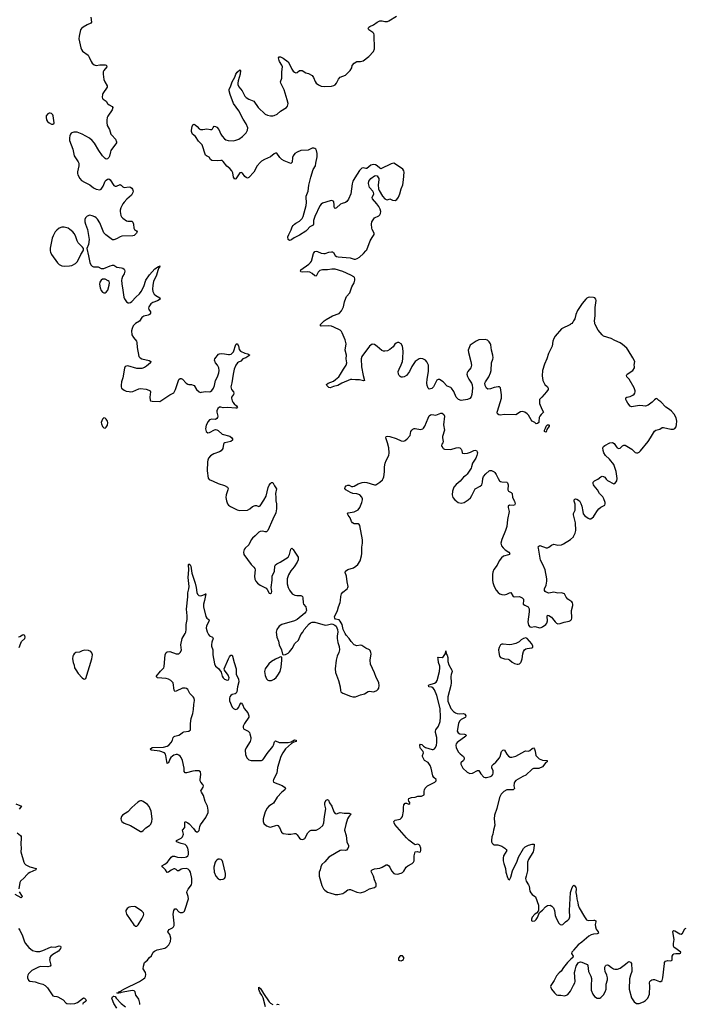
# Model space of a CAD drawing. Header units: inches. Extents: x 1649826 to 1814874, y 507393 to 641959.
# Tile 24 of 131: x 1701289 to 1711756, y 569291 to 584790. Entities that reach past the tile are written whole.
import ezdxf

# ---------------------------------------------------------------- set-up
doc = ezdxf.new("R2010")
doc.units = ezdxf.units.IN
doc.header["$MEASUREMENT"] = 0
for name, color, linetype in [('B7506', 7, 'Continuous'), ('B7507', 7, 'Continuous'), ('B7508', 7, 'Continuous'), ('B7516', 7, 'Continuous'), ('B7517', 7, 'Continuous'), ('B7518', 7, 'Continuous')]:
    doc.layers.add(name, color=color, linetype=linetype)

msp = doc.modelspace()

# ---------------------------------------------------------------- linework, layer by layer
at = {"layer": 'B7506', "color": 6}
for points, elevation in [([(1701760, 570000), (1701758, 569990), (1701780, 569910), (1701770, 569890), (1701730, 569882), (1701610, 569884), (1701571, 569870), (1701478, 569822), (1701427, 569773), (1701414, 569750), (1701409, 569730), (1701410, 569710), (1701425, 569670), (1701450, 569656), (1701490, 569653), (1701530, 569645), (1701590, 569622), (1701650, 569607), (1701689, 569589), (1701725, 569550), (1701807, 569427), (1701830, 569417), (1701870, 569415), (1701890, 569409), (1701970, 569361), (1702014, 569314), (1702030, 569303), (1702090, 569298), (1702154, 569306), (1702198, 569322), (1702290, 569392), (1702310, 569388), (1702324, 569370), (1702332, 569348), (1702316, 569330), (1702289, 569311), (1702277, 569290)], 600), ([(1703178, 569290), (1703178, 569310), (1703160, 569370), (1703152, 569390), (1703116, 569436), (1703104, 569490), (1703090, 569503), (1703070, 569509), (1703030, 569505), (1702883, 569477), (1702872, 569470), (1702850, 569465), (1702825, 569465), (1702818, 569470), (1702841, 569479), (1702850, 569490), (1702880, 569500), (1702889, 569510), (1702927, 569530), (1703171, 569649), (1703236, 569690), (1703255, 569710), (1703265, 569730), (1703270, 569762), (1703267, 569790), (1703230, 569850), (1703233, 569890), (1703251, 569949), (1703296, 569984), (1703308, 570000)], 600), ([(1707244, 570000), (1707246, 569986), (1707260, 569980), (1707290, 569976), (1707310, 569985), (1707323, 569997), (1707324, 570000)], 600), ([(1709957, 570000), (1709905, 569950), (1709841, 569870), (1709806, 569814), (1709770, 569785), (1709730, 569741), (1709692, 569668), (1709640, 569590), (1709636, 569570), (1709651, 569530), (1709697, 569470), (1709730, 569441), (1709750, 569436), (1709796, 569436), (1709855, 569425), (1709887, 569433), (1709910, 569448), (1709950, 569498), (1710000, 569591)], 600), ([(1702816, 569230), (1702770, 569302), (1702740, 569370), (1702738, 569390), (1702750, 569410), (1702762, 569418), (1702770, 569420), (1702790, 569416), (1702806, 569390), (1702884, 569304), (1702950, 569251)], 600), ([(1705154, 569250), (1705116, 569396), (1705096, 569436), (1705070, 569472), (1705050, 569523), (1705050, 569561), (1705064, 569544), (1705070, 569544), (1705090, 569516), (1705120, 569460), (1705210, 569328), (1705230, 569310), (1705270, 569291)], 500), ([(1705330, 569287), (1705350, 569295), (1705370, 569291)], 500)]:
    msp.add_lwpolyline(points, dxfattribs=dict(at, elevation=elevation))
at = {"layer": 'B7507', "color": 6}
for points, elevation in [([(1703104, 580000), (1703075, 579970), (1703055, 579930), (1703047, 579890), (1703053, 579830), (1703076, 579790), (1703123, 579730), (1703132, 579710), (1703135, 579630), (1703164, 579490), (1703181, 579470), (1703210, 579451), (1703323, 579423), (1703352, 579410), (1703344, 579390), (1703285, 579335), (1703250, 579315), (1703210, 579302), (1703130, 579300), (1702990, 579339), (1702948, 579332), (1702935, 579305), (1702910, 579155), (1702890, 579090), (1702883, 579037), (1702885, 579010), (1702891, 578990), (1702930, 578959), (1702965, 578945), (1703010, 578935), (1703030, 578933), (1703070, 578938), (1703161, 578979), (1703190, 578985), (1703275, 578975), (1703321, 578961), (1703338, 578950), (1703345, 578930), (1703337, 578850), (1703340, 578800), (1703348, 578788), (1703370, 578783), (1703490, 578781), (1703510, 578788), (1703650, 578887), (1703710, 578916), (1703739, 578970), (1703790, 579125), (1703810, 579143), (1703830, 579142), (1703850, 579130), (1703907, 579070), (1703930, 579055), (1703950, 579050), (1703990, 579050), (1704019, 579039), (1704031, 579030), (1704070, 578970), (1704110, 578930), (1704130, 578924), (1704146, 578926), (1704210, 578940), (1704270, 578933), (1704290, 578939), (1704310, 578953), (1704336, 578990), (1704354, 579030), (1704369, 579110), (1704401, 579170), (1704421, 579230), (1704424, 579270), (1704419, 579310), (1704399, 579350), (1704368, 579390), (1704353, 579430), (1704358, 579450), (1704417, 579523), (1704430, 579532), (1704465, 579535), (1704510, 579532), (1704570, 579519), (1704590, 579519), (1704613, 579527), (1704636, 579544), (1704650, 579563), (1704690, 579677), (1704710, 579692), (1704730, 579655), (1704739, 579599), (1704760, 579570), (1704830, 579540), (1704875, 579530), (1704907, 579510), (1704843, 579470), (1704796, 579450), (1704767, 579413), (1704730, 579400), (1704714, 579390), (1704690, 579351), (1704662, 579290), (1704645, 579210), (1704627, 579073), (1704610, 579010), (1704621, 578970), (1704649, 578930), (1704657, 578910), (1704651, 578890), (1704620, 578850), (1704618, 578830), (1704628, 578790), (1704639, 578770), (1704662, 578742), (1704699, 578710), (1704713, 578687), (1704704, 578676), (1704686, 578674), (1704555, 578685), (1704490, 578679), (1704450, 578690), (1704430, 578690), (1704405, 578670), (1704389, 578631), (1704388, 578610), (1704402, 578550), (1704401, 578530), (1704390, 578510), (1704370, 578498), (1704310, 578500), (1704273, 578490), (1704250, 578465), (1704222, 578410), (1704209, 578350), (1704223, 578310), (1704247, 578287), (1704273, 578290), (1704350, 578336), (1704370, 578341), (1704390, 578336), (1704410, 578324), (1704470, 578268), (1704593, 578233), (1704624, 578210), (1704635, 578190), (1704633, 578170), (1704610, 578149), (1704514, 578130), (1704501, 578119), (1704492, 578108), (1704482, 578038), (1704456, 578004), (1704430, 577989), (1704343, 577957), (1704290, 577924), (1704259, 577890), (1704245, 577855), (1704241, 577830), (1704235, 577690), (1704250, 577571), (1704270, 577550), (1704330, 577527), (1704408, 577488), (1704510, 577458), (1704554, 577434), (1704565, 577410), (1704564, 577390), (1704536, 577310), (1704531, 577270), (1704538, 577218), (1704556, 577170), (1704570, 577150), (1704606, 577126), (1704710, 577074), (1704750, 577065), (1704870, 577068), (1704910, 577090), (1704950, 577128), (1704990, 577144), (1705010, 577143), (1705050, 577126), (1705070, 577136), (1705130, 577226), (1705162, 577290), (1705194, 577426), (1705210, 577464), (1705230, 577491), (1705250, 577506), (1705270, 577506), (1705293, 577450), (1705325, 577405), (1705313, 577330), (1705317, 577270), (1705315, 577215), (1705328, 577168), (1705329, 577090), (1705315, 577025), (1705268, 576930), (1705190, 576748), (1705169, 576731), (1705150, 576731), (1705110, 576740), (1705070, 576735), (1705050, 576722), (1704994, 576666), (1704950, 576631), (1704930, 576602), (1704894, 576526), (1704835, 576470), (1704820, 576450), (1704807, 576410), (1704814, 576370), (1704930, 576212), (1704973, 576170), (1704986, 576150), (1704990, 576130), (1704980, 576030), (1704985, 575985), (1705002, 575950), (1705030, 575920), (1705070, 575889), (1705164, 575844), (1705182, 575822), (1705210, 575763), (1705230, 575756), (1705247, 575770), (1705251, 575789), (1705245, 575850), (1705257, 575970), (1705258, 576030), (1705293, 576110), (1705303, 576190), (1705310, 576208), (1705330, 576224), (1705383, 576250), (1705508, 576330), (1705530, 576370), (1705550, 576456), (1705570, 576472), (1705590, 576453), (1705613, 576410), (1705666, 576330), (1705670, 576310), (1705668, 576290), (1705651, 576249), (1705603, 576177), (1705550, 576113), (1705516, 576050), (1705496, 575990), (1705494, 575910), (1705510, 575852), (1705529, 575810), (1705575, 575755), (1705614, 575734), (1705647, 575727), (1705710, 575724), (1705730, 575718), (1705738, 575710), (1705743, 575690), (1705744, 575610), (1705749, 575590), (1705788, 575548), (1705796, 575516), (1705797, 575490), (1705790, 575470), (1705773, 575447), (1705652, 575348), (1705610, 575325), (1705410, 575270), (1705370, 575242), (1705331, 575190), (1705324, 575150), (1705333, 575073), (1705356, 575010), (1705369, 574949), (1705404, 574870), (1705422, 574802), (1705431, 574791), (1705470, 574800), (1705510, 574819), (1705530, 574838), (1705571, 574890), (1705617, 574970), (1705675, 575025), (1705710, 575110), (1705740, 575150), (1705762, 575190), (1705840, 575280), (1705862, 575298), (1705890, 575309), (1705930, 575309), (1706090, 575262), (1706130, 575265), (1706190, 575279), (1706215, 575275), (1706242, 575262), (1706263, 575243), (1706278, 575218), (1706288, 575190), (1706290, 575150), (1706280, 575090), (1706281, 575050), (1706289, 574989), (1706310, 574925), (1706319, 574870), (1706309, 574830), (1706282, 574770), (1706264, 574710), (1706249, 574570), (1706254, 574514), (1706303, 574390), (1706327, 574290), (1706331, 574230), (1706340, 574210), (1706369, 574190), (1706490, 574141), (1706530, 574129), (1706570, 574132), (1706650, 574164), (1706710, 574176), (1706770, 574216), (1706790, 574220), (1706850, 574212), (1706870, 574214), (1706904, 574230), (1706925, 574250), (1706935, 574270), (1706940, 574310), (1706936, 574350), (1706922, 574390), (1706895, 574435), (1706869, 574510), (1706804, 574644), (1706802, 574710), (1706814, 574810), (1706811, 574830), (1706799, 574859), (1706790, 574870), (1706730, 574896), (1706670, 574941), (1706650, 574944), (1706590, 574933), (1706550, 574951), (1706502, 575002), (1706470, 575050), (1706422, 575102), (1706407, 575127), (1706376, 575190), (1706358, 575270), (1706330, 575324), (1706310, 575341), (1706256, 575356), (1706242, 575370), (1706240, 575390), (1706288, 575490), (1706304, 575550), (1706330, 575616), (1706336, 575650), (1706338, 575710), (1706350, 575750), (1706370, 575778), (1706437, 575830), (1706450, 575850), (1706455, 575870), (1706439, 575939), (1706427, 576030), (1706408, 576090), (1706412, 576110), (1706450, 576134), (1706537, 576163), (1706574, 576186), (1706607, 576213), (1706642, 576270), (1706665, 576350), (1706671, 576390), (1706669, 576489), (1706680, 576550), (1706681, 576601), (1706635, 576830), (1706625, 576845), (1706610, 576855), (1706550, 576856), (1706523, 576870), (1706509, 576889), (1706485, 576950), (1706455, 576990), (1706446, 577010), (1706455, 577025), (1706550, 577042), (1706610, 577076), (1706635, 577110), (1706670, 577190), (1706679, 577230), (1706679, 577250), (1706670, 577274), (1706636, 577310), (1706590, 577328), (1706530, 577334), (1706490, 577346), (1706415, 577390), (1706404, 577410), (1706409, 577430), (1706424, 577450), (1706450, 577465), (1706470, 577463), (1706504, 577444), (1706530, 577441), (1706550, 577447), (1706610, 577485), (1706676, 577504), (1706710, 577508), (1706750, 577504), (1706870, 577470), (1706890, 577470), (1706951, 577510), (1706992, 577548), (1707007, 577570), (1707014, 577594), (1707026, 577674), (1707027, 577750), (1707036, 577810), (1707050, 577852), (1707091, 577929), (1707098, 577970), (1707091, 578050), (1707071, 578131), (1707044, 578210), (1707050, 578230), (1707070, 578237), (1707110, 578230), (1707210, 578196), (1707290, 578162), (1707330, 578158), (1707350, 578164), (1707384, 578190), (1707430, 578243), (1707442, 578310), (1707454, 578330), (1707470, 578346), (1707490, 578354), (1707510, 578354), (1707590, 578339), (1707630, 578349), (1707641, 578359), (1707661, 578390), (1707710, 578518), (1707730, 578553), (1707749, 578571), (1707770, 578577), (1707833, 578567), (1707910, 578596), (1707934, 578594), (1707956, 578576), (1707967, 578547), (1707955, 578415), (1707971, 578331), (1707939, 578230), (1707938, 578210), (1707948, 578150), (1707941, 578130), (1707928, 578110), (1707922, 578090), (1707928, 578070), (1707941, 578050), (1707950, 578040), (1707971, 578030), (1708070, 578025), (1708150, 578052), (1708190, 578056), (1708211, 578051), (1708233, 578030), (1708240, 578010), (1708245, 577970), (1708250, 577966), (1708283, 577963), (1708330, 577968), (1708377, 577983), (1708430, 578008), (1708450, 578012), (1708470, 578008), (1708484, 577990), (1708488, 577970), (1708479, 577930), (1708462, 577890), (1708407, 577810), (1708396, 577750), (1708388, 577732), (1708325, 577635), (1708306, 577614), (1708270, 577588), (1708215, 577525), (1708150, 577474), (1708118, 577430), (1708097, 577370), (1708091, 577310), (1708101, 577270), (1708130, 577230), (1708186, 577190), (1708230, 577178), (1708278, 577190), (1708343, 577230), (1708376, 577264), (1708401, 577299), (1708450, 577403), (1708530, 577449), (1708554, 577470), (1708567, 577510), (1708572, 577570), (1708583, 577597), (1708618, 577642), (1708670, 577689), (1708684, 577696), (1708710, 577696), (1708750, 577675), (1708762, 577662), (1708784, 577630), (1708811, 577570), (1708836, 577530), (1708850, 577520), (1708870, 577515), (1708949, 577509), (1708959, 577499), (1708972, 577470), (1708963, 577390), (1708975, 577370), (1709016, 577350), (1709031, 577331), (1709037, 577270), (1709071, 577210), (1709082, 577170), (1709070, 577147), (1709050, 577141), (1708990, 577148), (1708968, 577130), (1708968, 577110), (1708984, 577050), (1708958, 576922), (1708948, 576810), (1708930, 576750), (1708872, 576610), (1708857, 576550), (1708865, 576510), (1708890, 576475), (1708924, 576444), (1708980, 576410), (1708994, 576390), (1708987, 576373), (1708975, 576365), (1708897, 576343), (1708863, 576317), (1708830, 576273), (1708797, 576203), (1708745, 576135), (1708730, 576096), (1708724, 576056), (1708725, 575970), (1708730, 575930), (1708749, 575870), (1708780, 575810), (1708811, 575771), (1708839, 575750), (1708870, 575740), (1708910, 575739), (1708950, 575747), (1708990, 575769), (1709010, 575772), (1709050, 575711), (1709070, 575705), (1709149, 575709), (1709193, 575690), (1709209, 575670), (1709212, 575652), (1709208, 575590), (1709230, 575575), (1709285, 575550), (1709299, 575519), (1709300, 575470), (1709279, 575310), (1709290, 575258), (1709310, 575235), (1709330, 575230), (1709390, 575236), (1709470, 575218), (1709490, 575221), (1709510, 575231), (1709562, 575270), (1709580, 575290), (1709590, 575330), (1709585, 575395), (1709590, 575416), (1709610, 575413), (1709650, 575385), (1709670, 575366), (1709709, 575310), (1709730, 575290), (1709750, 575282), (1709790, 575285), (1709850, 575306), (1709930, 575321), (1709950, 575331), (1709967, 575350), (1709974, 575370), (1709966, 575490), (1709986, 575570), (1709987, 575590), (1709983, 575610), (1709969, 575629), (1709907, 575670), (1709881, 575701), (1709855, 575750), (1709840, 575760), (1709810, 575766), (1709750, 575765), (1709690, 575778), (1709610, 575763), (1709570, 575778), (1709553, 575790), (1709543, 575803), (1709540, 575810), (1709543, 575830), (1709567, 575890), (1709576, 575950), (1709576, 575990), (1709552, 576132), (1709516, 576216), (1709480, 576280), (1709445, 576470), (1709444, 576490), (1709450, 576504), (1709470, 576513), (1709570, 576479), (1709590, 576478), (1709610, 576486), (1709650, 576518), (1709690, 576535), (1709750, 576518), (1709810, 576522), (1709842, 576538), (1709950, 576607), (1709999, 576650), (1710000, 576653)], 700), ([(1709958, 580000), (1709950, 579994), (1709810, 579923), (1709710, 579811), (1709687, 579770), (1709674, 579730), (1709660, 579650), (1709602, 579538), (1709579, 579450), (1709543, 579370), (1709512, 579270), (1709506, 579186), (1709518, 579110), (1709545, 579050), (1709589, 579010), (1709601, 578990), (1709598, 578970), (1709575, 578930), (1709498, 578850), (1709464, 578810), (1709461, 578799), (1709465, 578750), (1709499, 578659), (1709526, 578610), (1709490, 578578), (1709469, 578550), (1709460, 578530), (1709455, 578465), (1709450, 578449), (1709430, 578436), (1709410, 578431), (1709390, 578452), (1709350, 578471), (1709330, 578490), (1709290, 578565), (1709270, 578588), (1709230, 578613), (1709210, 578619), (1709190, 578623), (1709162, 578618), (1709089, 578571), (1708910, 578577), (1708845, 578565), (1708821, 578570), (1708805, 578585), (1708798, 578610), (1708800, 578630), (1708866, 578830), (1708867, 578887), (1708850, 578997), (1708832, 579012), (1708811, 579011), (1708750, 578999), (1708690, 578978), (1708650, 578976), (1708627, 578990), (1708606, 579030), (1708605, 579070), (1708614, 579090), (1708665, 579170), (1708694, 579230), (1708701, 579270), (1708709, 579390), (1708730, 579447), (1708733, 579470), (1708730, 579510), (1708708, 579590), (1708697, 579670), (1708690, 579690), (1708670, 579718), (1708644, 579744), (1708610, 579757), (1708510, 579750), (1708465, 579730), (1708374, 579666), (1708343, 579590), (1708344, 579550), (1708385, 579410), (1708396, 579350), (1708384, 579310), (1708334, 579250), (1708324, 579230), (1708322, 579210), (1708330, 579175), (1708350, 579134), (1708394, 579070), (1708403, 579043), (1708408, 578990), (1708399, 578890), (1708390, 578855), (1708370, 578825), (1708332, 578810), (1708230, 578794), (1708190, 578811), (1708155, 578850), (1708116, 578936), (1708078, 578990), (1708070, 578998), (1708010, 579021), (1707947, 579087), (1707890, 579124), (1707870, 579124), (1707850, 579116), (1707794, 579010), (1707770, 578985), (1707750, 578977), (1707730, 578975), (1707710, 578989), (1707695, 579030), (1707693, 579070), (1707698, 579130), (1707718, 579250), (1707720, 579310), (1707716, 579350), (1707690, 579406), (1707669, 579430), (1707630, 579453), (1707590, 579456), (1707570, 579451), (1707510, 579410), (1707454, 579330), (1707416, 579250), (1707370, 579190), (1707337, 579170), (1707310, 579163), (1707290, 579163), (1707270, 579173), (1707255, 579190), (1707245, 579210), (1707242, 579250), (1707254, 579290), (1707290, 579355), (1707308, 579410), (1707316, 579456), (1707319, 579570), (1707307, 579650), (1707286, 579686), (1707250, 579709), (1707230, 579709), (1707210, 579699), (1707190, 579681), (1707160, 579640), (1707110, 579599), (1707070, 579580), (1707030, 579571), (1707010, 579571), (1706982, 579582), (1706910, 579647), (1706870, 579675), (1706830, 579680), (1706788, 579652), (1706670, 579490), (1706661, 579450), (1706666, 579326), (1706688, 579188), (1706710, 579109), (1706693, 579107), (1706630, 579119), (1706570, 579120), (1706510, 579128), (1706490, 579125), (1706357, 579070), (1706290, 579030), (1706224, 579016), (1706170, 578995), (1706150, 579001), (1706120, 579030), (1706113, 579050), (1706141, 579070), (1706221, 579099), (1706256, 579124), (1706306, 579170), (1706336, 579210), (1706379, 579290), (1706424, 579350), (1706433, 579390), (1706423, 579450), (1706430, 579510), (1706407, 579590), (1706424, 579690), (1706406, 579750), (1706360, 579860), (1706350, 579881), (1706330, 579903), (1706231, 579951), (1706190, 579967), (1706148, 579972), (1706030, 579965), (1706018, 579970), (1706020, 579990), (1706030, 580000)], 700), ([(1710000, 576997), (1709997, 577010), (1710000, 577017)], 700), ([(1703308, 570000), (1703330, 570029), (1703363, 570057), (1703386, 570110), (1703407, 570130), (1703450, 570148), (1703570, 570175), (1703604, 570196), (1703634, 570230), (1703660, 570280), (1703665, 570330), (1703648, 570390), (1703618, 570430), (1703621, 570450), (1703641, 570470), (1703690, 570495), (1703706, 570510), (1703717, 570530), (1703720, 570570), (1703701, 570710), (1703714, 570766), (1703730, 570794), (1703750, 570795), (1703790, 570747), (1703810, 570738), (1703850, 570736), (1703870, 570748), (1703880, 570760), (1703893, 570787), (1703942, 570950), (1703940, 570990), (1703918, 571050), (1703920, 571070), (1703937, 571103), (1703988, 571170), (1703997, 571203), (1703995, 571270), (1703975, 571370), (1703959, 571399), (1703938, 571418), (1703910, 571427), (1703850, 571426), (1703830, 571420), (1703790, 571391), (1703770, 571393), (1703750, 571415), (1703730, 571426), (1703710, 571424), (1703670, 571403), (1703630, 571373), (1703610, 571367), (1703583, 571410), (1703537, 571450), (1703523, 571470), (1703570, 571495), (1703612, 571528), (1703631, 571549), (1703670, 571610), (1703690, 571623), (1703724, 571624), (1703770, 571607), (1703830, 571600), (1703893, 571607), (1703910, 571613), (1703932, 571630), (1703943, 571650), (1703941, 571690), (1703930, 571748), (1703910, 571786), (1703889, 571809), (1703830, 571821), (1703754, 571850), (1703755, 571870), (1703830, 571909), (1703851, 571930), (1703863, 571970), (1703851, 572030), (1703884, 572076), (1703885, 572155), (1703890, 572167), (1703930, 572150), (1703954, 572130), (1704020, 572060), (1704050, 572020), (1704070, 572007), (1704090, 572004), (1704112, 572028), (1704120, 572090), (1704130, 572116), (1704216, 572230), (1704254, 572310), (1704254, 572350), (1704242, 572410), (1704203, 572483), (1704177, 572577), (1704145, 572630), (1704139, 572650), (1704145, 572670), (1704172, 572710), (1704177, 572730), (1704171, 572750), (1704136, 572790), (1704127, 572810), (1704125, 572830), (1704137, 572910), (1704130, 572950), (1704104, 572964), (1704050, 572969), (1704010, 572962), (1703910, 572933), (1703890, 572936), (1703877, 572957), (1703876, 573010), (1703850, 573131), (1703830, 573175), (1703810, 573198), (1703790, 573213), (1703770, 573221), (1703750, 573223), (1703710, 573211), (1703690, 573199), (1703665, 573175), (1703648, 573150), (1703630, 573090), (1703614, 573086), (1703610, 573081), (1703589, 573210), (1703582, 573230), (1703564, 573250), (1703490, 573278), (1703359, 573290), (1703350, 573295), (1703339, 573310), (1703370, 573332), (1703550, 573338), (1703610, 573357), (1703632, 573370), (1703670, 573411), (1703693, 573450), (1703702, 573490), (1703715, 573505), (1703730, 573514), (1703791, 573530), (1703816, 573544), (1703848, 573572), (1703870, 573583), (1703947, 573593), (1703973, 573610), (1703972, 573710), (1703987, 573790), (1704013, 573867), (1704024, 573930), (1704026, 574010), (1704035, 574075), (1704030, 574110), (1704019, 574130), (1703965, 574185), (1703930, 574247), (1703910, 574263), (1703889, 574269), (1703850, 574268), (1703750, 574220), (1703730, 574216), (1703718, 574238), (1703701, 574350), (1703688, 574370), (1703667, 574390), (1703631, 574411), (1703590, 574422), (1703458, 574430), (1703434, 574450), (1703503, 574537), (1703554, 574590), (1703560, 574610), (1703577, 574790), (1703590, 574831), (1703610, 574841), (1703650, 574845), (1703750, 574808), (1703790, 574806), (1703813, 574827), (1703832, 574868), (1703825, 574950), (1703846, 575050), (1703891, 575129), (1703899, 575150), (1703906, 575190), (1703908, 575270), (1703924, 575350), (1703924, 575404), (1703912, 575510), (1703935, 575705), (1703930, 575770), (1703949, 575830), (1703955, 575870), (1703936, 576010), (1703948, 576132), (1703942, 576210), (1703950, 576224), (1703970, 576210), (1703979, 576190), (1703998, 576078), (1704050, 575918), (1704066, 575850), (1704076, 575776), (1704086, 575746), (1704107, 575727), (1704130, 575721), (1704154, 575726), (1704197, 575743), (1704210, 575753), (1704213, 575750), (1704195, 575650), (1704178, 575590), (1704177, 575550), (1704215, 575395), (1704232, 575372), (1704262, 575350), (1704270, 575330), (1704226, 575250), (1704223, 575210), (1704234, 575154), (1704255, 575110), (1704273, 575093), (1704318, 575070), (1704330, 575050), (1704309, 574991), (1704304, 574950), (1704306, 574930), (1704327, 574870), (1704328, 574790), (1704350, 574650), (1704370, 574613), (1704417, 574577), (1704458, 574518), (1704470, 574455), (1704486, 574430), (1704510, 574410), (1704550, 574394), (1704570, 574400), (1704578, 574410), (1704583, 574430), (1704569, 574470), (1704509, 574549), (1704506, 574574), (1704570, 574730), (1704590, 574762), (1704610, 574785), (1704628, 574788), (1704637, 574770), (1704659, 574670), (1704692, 574572), (1704695, 574490), (1704730, 574410), (1704735, 574365), (1704716, 574290), (1704704, 574210), (1704691, 574189), (1704679, 574181), (1704630, 574167), (1704607, 574150), (1704593, 574130), (1704587, 574110), (1704589, 574070), (1704629, 573970), (1704650, 573948), (1704670, 573937), (1704690, 573934), (1704716, 573944), (1704734, 573970), (1704750, 574013), (1704770, 574036), (1704790, 574012), (1704820, 573950), (1704877, 573877), (1704889, 573850), (1704893, 573830), (1704891, 573809), (1704822, 573710), (1704805, 573670), (1704802, 573650), (1704810, 573630), (1704880, 573590), (1704900, 573570), (1704909, 573550), (1704922, 573490), (1704923, 573470), (1704912, 573430), (1704851, 573330), (1704836, 573290), (1704841, 573221), (1704859, 573170), (1704890, 573141), (1704930, 573127), (1705090, 573129), (1705110, 573139), (1705130, 573159), (1705179, 573241), (1705270, 573350), (1705281, 573370), (1705298, 573422), (1705310, 573439), (1705370, 573414), (1705510, 573415), (1705557, 573423), (1705610, 573452), (1705638, 573450), (1705638, 573430), (1705602, 573418), (1705563, 573397), (1705468, 573312), (1705424, 573250), (1705397, 573190), (1705343, 573017), (1705332, 572928), (1705278, 572830), (1705272, 572810), (1705282, 572790), (1705415, 572735), (1705453, 572710), (1705467, 572690), (1705459, 572670), (1705410, 572632), (1705339, 572550), (1705281, 572459), (1705250, 572434), (1705204, 572410), (1705180, 572380), (1705150, 572321), (1705118, 572210), (1705117, 572170), (1705130, 572136), (1705170, 572101), (1705210, 572083), (1705230, 572082), (1705330, 572110), (1705350, 572108), (1705375, 572075), (1705403, 572003), (1705430, 571978), (1705509, 571969), (1705550, 571970), (1705610, 571981), (1705630, 571978), (1705650, 571960), (1705690, 571905), (1705710, 571891), (1705730, 571886), (1705750, 571889), (1705770, 571904), (1705819, 571990), (1705850, 572022), (1705870, 572031), (1705950, 572035), (1705970, 572042), (1706010, 572066), (1706053, 572107), (1706073, 572150), (1706082, 572250), (1706104, 572370), (1706089, 572430), (1706088, 572470), (1706110, 572505), (1706130, 572517), (1706143, 572503), (1706161, 572461), (1706197, 572410), (1706230, 572323), (1706250, 572295), (1706270, 572289), (1706310, 572307), (1706330, 572310), (1706390, 572298), (1706470, 572302), (1706497, 572290), (1706461, 572239), (1706446, 572210), (1706417, 572123), (1706395, 572030), (1706422, 571950), (1706435, 571850), (1706458, 571790), (1706459, 571770), (1706450, 571742), (1706430, 571719), (1706410, 571712), (1706350, 571716), (1706330, 571710), (1706175, 571625), (1706150, 571605), (1706087, 571533), (1706040, 571490), (1706023, 571457), (1706013, 571410), (1705996, 571370), (1706000, 571310), (1706040, 571160), (1706068, 571110), (1706087, 571090), (1706130, 571059), (1706164, 571044), (1706250, 571021), (1706290, 571018), (1706370, 571037), (1706404, 571056), (1706450, 571093), (1706470, 571100), (1706490, 571098), (1706590, 571056), (1706650, 571047), (1706714, 571066), (1706790, 571108), (1706870, 571128), (1706892, 571150), (1706895, 571170), (1706892, 571190), (1706867, 571250), (1706853, 571310), (1706820, 571370), (1706818, 571390), (1706833, 571407), (1706870, 571423), (1706950, 571434), (1706990, 571450), (1707050, 571488), (1707070, 571489), (1707096, 571470), (1707110, 571450), (1707136, 571390), (1707173, 571353), (1707190, 571346), (1707230, 571342), (1707290, 571354), (1707310, 571366), (1707331, 571389), (1707368, 571452), (1707390, 571470), (1707460, 571510), (1707482, 571530), (1707490, 571550), (1707494, 571626), (1707510, 571694), (1707543, 571697), (1707570, 571687), (1707590, 571692), (1707597, 571710), (1707597, 571750), (1707579, 571790), (1707570, 571801), (1707550, 571813), (1707530, 571805), (1707510, 571804), (1707490, 571812), (1707410, 571873), (1707370, 571913), (1707190, 572120), (1707175, 572150), (1707174, 572170), (1707191, 572189), (1707274, 572206), (1707295, 572225), (1707306, 572250), (1707325, 572330), (1707322, 572390), (1707327, 572433), (1707350, 572456), (1707370, 572456), (1707410, 572440), (1707425, 572450), (1707423, 572470), (1707410, 572490), (1707403, 572510), (1707410, 572530), (1707450, 572548), (1707510, 572550), (1707550, 572568), (1707606, 572570), (1707639, 572581), (1707649, 572591), (1707647, 572647), (1707652, 572670), (1707665, 572695), (1707702, 572730), (1707819, 572790), (1707830, 572797), (1707838, 572810), (1707837, 572830), (1707803, 572863), (1707788, 572888), (1707760, 573010), (1707744, 573050), (1707710, 573097), (1707656, 573130), (1707633, 573170), (1707624, 573190), (1707624, 573210), (1707638, 573250), (1707631, 573270), (1707590, 573317), (1707584, 573330), (1707581, 573370), (1707590, 573385), (1707610, 573381), (1707637, 573357), (1707670, 573336), (1707776, 573304), (1707790, 573304), (1707810, 573314), (1707826, 573334), (1707843, 573370), (1707849, 573411), (1707848, 573490), (1707829, 573570), (1707828, 573590), (1707835, 573610), (1707877, 573670), (1707899, 573741), (1707907, 573813), (1707900, 573950), (1707847, 574150), (1707810, 574244), (1707790, 574270), (1707770, 574282), (1707722, 574290), (1707716, 574310), (1707730, 574319), (1707814, 574346), (1707837, 574363), (1707853, 574387), (1707891, 574530), (1707897, 574590), (1707894, 574614), (1707874, 574670), (1707869, 574729), (1707862, 574750), (1707870, 574757), (1707930, 574752), (1707955, 574765), (1707985, 574815), (1707990, 574854), (1707993, 574810), (1708010, 574787), (1708022, 574750), (1708022, 574690), (1708035, 574635), (1708085, 574550), (1708092, 574530), (1708075, 574485), (1708068, 574452), (1708072, 574350), (1708068, 574310), (1708019, 574130), (1708019, 574090), (1708024, 574064), (1708070, 573950), (1708110, 573900), (1708140, 573880), (1708170, 573871), (1708210, 573866), (1708270, 573869), (1708290, 573856), (1708302, 573830), (1708300, 573810), (1708295, 573805), (1708230, 573776), (1708204, 573750), (1708188, 573710), (1708170, 573590), (1708184, 573564), (1708209, 573549), (1708286, 573546), (1708300, 573540), (1708310, 573530), (1708304, 573510), (1708166, 573410), (1708151, 573390), (1708147, 573370), (1708153, 573330), (1708190, 573260), (1708214, 573234), (1708270, 573190), (1708278, 573170), (1708277, 573150), (1708269, 573131), (1708228, 573090), (1708227, 573070), (1708257, 573010), (1708326, 572946), (1708370, 572927), (1708410, 572930), (1708490, 572971), (1708510, 572971), (1708541, 572921), (1708590, 572867), (1708610, 572860), (1708630, 572859), (1708690, 572879), (1708711, 572890), (1708727, 572910), (1708734, 572930), (1708732, 572972), (1708716, 573010), (1708714, 573030), (1708721, 573050), (1708738, 573070), (1708778, 573102), (1708834, 573170), (1708846, 573190), (1708868, 573270), (1708885, 573290), (1708896, 573296), (1708913, 573293), (1708950, 573230), (1708976, 573196), (1709002, 573182), (1709030, 573180), (1709090, 573195), (1709230, 573275), (1709250, 573279), (1709290, 573276), (1709310, 573285), (1709350, 573319), (1709370, 573331), (1709385, 573305), (1709395, 573275), (1709408, 573210), (1709435, 573175), (1709458, 573158), (1709510, 573137), (1709582, 573130), (1709581, 573110), (1709564, 573096), (1709508, 573032), (1709450, 573004), (1709390, 573005), (1709370, 573002), (1709350, 572993), (1709250, 572896), (1709202, 572878), (1709090, 572812), (1709072, 572790), (1709063, 572770), (1709061, 572730), (1709071, 572690), (1709062, 572678), (1709051, 572670), (1709033, 572667), (1708950, 572667), (1708900, 572640), (1708859, 572601), (1708834, 572546), (1708790, 572375), (1708755, 572270), (1708748, 572210), (1708763, 572110), (1708741, 572030), (1708730, 571970), (1708715, 571930), (1708709, 571870), (1708710, 571850), (1708720, 571830), (1708737, 571810), (1708750, 571803), (1708810, 571800), (1708870, 571783), (1708917, 571750), (1708939, 571730), (1708950, 571710), (1708898, 571630), (1708892, 571590), (1708893, 571550), (1708900, 571510), (1708926, 571430), (1708935, 571370), (1708959, 571290), (1708970, 571264), (1708990, 571251), (1709010, 571291), (1709039, 571390), (1709078, 571482), (1709105, 571530), (1709135, 571605), (1709210, 571746), (1709238, 571770), (1709290, 571798), (1709350, 571814), (1709379, 571810), (1709381, 571790), (1709369, 571710), (1709362, 571690), (1709290, 571570), (1709275, 571530), (1709272, 571488), (1709274, 571390), (1709251, 571310), (1709245, 571270), (1709251, 571230), (1709290, 571170), (1709298, 571150), (1709313, 571070), (1709326, 571046), (1709350, 571021), (1709401, 570981), (1709448, 570850), (1709447, 570773), (1709443, 570757), (1709416, 570724), (1709390, 570709), (1709350, 570664), (1709336, 570630), (1709336, 570610), (1709343, 570603), (1709350, 570599), (1709390, 570608), (1709410, 570624), (1709430, 570656), (1709462, 570738), (1709510, 570771), (1709555, 570825), (1709590, 570845), (1709630, 570850), (1709658, 570838), (1709682, 570810), (1709697, 570770), (1709710, 570690), (1709730, 570636), (1709765, 570570), (1709787, 570547), (1709810, 570541), (1709830, 570547), (1709871, 570589), (1709910, 570614), (1709930, 570636), (1709939, 570670), (1709934, 570770), (1709952, 571050), (1709970, 571114), (1709990, 571161), (1710000, 571164)], 600), ([(1701281, 574910), (1701304, 574976), (1701318, 575002), (1701368, 575050), (1701375, 575070), (1701370, 575095), (1701350, 575108), (1701330, 575104), (1701290, 575077), (1701270, 575071)], 700), ([(1701229, 572449), (1701316, 572410), (1701278, 572362)], 600), ([(1701250, 571989), (1701302, 571950), (1701312, 571932), (1701314, 571914), (1701304, 571810), (1701310, 571750), (1701308, 571690), (1701355, 571530), (1701365, 571510), (1701387, 571487), (1701450, 571455), (1701546, 571430), (1701544, 571410), (1701450, 571368), (1701421, 571350), (1701398, 571330), (1701359, 571281), (1701301, 571230), (1701292, 571210), (1701276, 571110)], 600), ([(1701282, 571062), (1701325, 570990), (1701323, 570977), (1701312, 570970), (1701219, 571019)], 600), ([(1701270, 570486), (1701290, 570461), (1701330, 570370), (1701357, 570290), (1701376, 570256), (1701430, 570187), (1701490, 570140), (1701550, 570123), (1701604, 570124), (1701650, 570137), (1701772, 570190), (1701790, 570194), (1701848, 570192), (1701910, 570210), (1701930, 570207), (1701936, 570190), (1701929, 570170), (1701898, 570130), (1701807, 570073), (1701779, 570050), (1701764, 570030), (1701760, 570000)], 600), ([(1707324, 570000), (1707329, 570010), (1707329, 570030), (1707310, 570053), (1707290, 570057), (1707270, 570053), (1707251, 570030), (1707243, 570010), (1707244, 570000)], 600), ([(1710000, 570144), (1709990, 570132), (1709973, 570110), (1709965, 570090), (1709993, 570050), (1709988, 570030), (1709957, 570000)], 600)]:
    msp.add_lwpolyline(points, dxfattribs=dict(at, elevation=elevation))
for points, elevation in [([(1702610, 578521), (1702590, 578504), (1702571, 578449), (1702573, 578430), (1702590, 578386), (1702610, 578365), (1702630, 578361), (1702650, 578376), (1702669, 578410), (1702673, 578450), (1702669, 578470), (1702650, 578501), (1702630, 578519)], 700), ([(1709570, 578298), (1709550, 578301), (1709541, 578310), (1709544, 578330), (1709560, 578360), (1709570, 578391), (1709590, 578411), (1709610, 578415), (1709615, 578410), (1709616, 578390), (1709580, 578340)], 700), ([(1709250, 575060), (1709210, 575052), (1709176, 575030), (1709142, 574998), (1709090, 574970), (1709030, 574953), (1708990, 574949), (1708890, 574962), (1708870, 574958), (1708850, 574948), (1708827, 574910), (1708820, 574870), (1708823, 574830), (1708836, 574770), (1708850, 574752), (1708910, 574727), (1708970, 574723), (1708990, 574713), (1709035, 574675), (1709070, 574656), (1709110, 574646), (1709130, 574646), (1709150, 574651), (1709169, 574670), (1709176, 574684), (1709189, 574731), (1709199, 574810), (1709213, 574847), (1709229, 574871), (1709250, 574886), (1709270, 574893), (1709340, 574900), (1709357, 574910), (1709360, 574930), (1709343, 574963), (1709270, 575047)], 700), ([(1702310, 574865), (1702270, 574856), (1702230, 574836), (1702170, 574828), (1702147, 574810), (1702132, 574790), (1702124, 574770), (1702121, 574730), (1702128, 574670), (1702144, 574630), (1702152, 574590), (1702170, 574556), (1702210, 574500), (1702270, 574431), (1702290, 574415), (1702309, 574411), (1702330, 574422), (1702424, 574730), (1702431, 574791), (1702424, 574824), (1702405, 574845), (1702370, 574861)], 700), ([(1705390, 574761), (1705370, 574753), (1705310, 574725), (1705250, 574686), (1705208, 574650), (1705148, 574570), (1705139, 574530), (1705150, 574467), (1705170, 574414), (1705190, 574396), (1705208, 574388), (1705250, 574388), (1705290, 574408), (1705323, 574437), (1705349, 574470), (1705382, 574530), (1705401, 574599), (1705411, 574711), (1705410, 574758)], 700), ([(1703190, 572492), (1703170, 572488), (1703146, 572474), (1703051, 572389), (1702990, 572321), (1702906, 572270), (1702890, 572250), (1702881, 572210), (1702884, 572190), (1702895, 572170), (1702930, 572141), (1703030, 572107), (1703190, 572012), (1703210, 572010), (1703230, 572028), (1703272, 572068), (1703330, 572107), (1703350, 572129), (1703366, 572170), (1703370, 572210), (1703355, 572330), (1703342, 572370), (1703324, 572404), (1703296, 572436), (1703230, 572484), (1703210, 572492)], 700), ([(1704430, 571578), (1704410, 571574), (1704390, 571562), (1704373, 571547), (1704362, 571530), (1704344, 571450), (1704346, 571370), (1704373, 571310), (1704410, 571267), (1704430, 571257), (1704450, 571254), (1704490, 571261), (1704510, 571273), (1704521, 571290), (1704527, 571313), (1704525, 571350), (1704485, 571530), (1704470, 571556), (1704455, 571570)], 600), ([(1703090, 570831), (1703034, 570826), (1703010, 570818), (1702981, 570799), (1702956, 570770), (1702956, 570750), (1702970, 570710), (1703081, 570541), (1703110, 570520), (1703130, 570524), (1703150, 570543), (1703210, 570638), (1703237, 570690), (1703241, 570710), (1703237, 570730), (1703210, 570759), (1703110, 570825)], 700)]:
    msp.add_lwpolyline(points, close=True, dxfattribs=dict(at, elevation=elevation))
at = {"layer": 'B7508', "color": 6, "elevation": 700}
for points in [[(1702406, 584830), (1702415, 584750), (1702405, 584735), (1702350, 584709), (1702288, 584670), (1702260, 584650), (1702244, 584630), (1702221, 584530), (1702218, 584490), (1702248, 584348), (1702259, 584319), (1702276, 584296), (1702364, 584230), (1702382, 584202), (1702413, 584130), (1702430, 584107), (1702461, 584081), (1702490, 584071), (1702550, 584080), (1702630, 584080), (1702650, 584076), (1702654, 584070), (1702657, 584050), (1702610, 583989), (1702603, 583970), (1702600, 583930), (1702612, 583850), (1702627, 583810), (1702663, 583750), (1702663, 583730), (1702598, 583630), (1702590, 583610), (1702586, 583570), (1702591, 583550), (1702600, 583540), (1702646, 583506), (1702670, 583470), (1702695, 583450), (1702744, 583424), (1702753, 583410), (1702741, 583370), (1702675, 583270), (1702666, 583250), (1702657, 583210), (1702657, 583170), (1702665, 583125), (1702701, 583061), (1702723, 582990), (1702736, 582970), (1702793, 582910), (1702811, 582870), (1702809, 582850), (1702722, 582730), (1702714, 582710), (1702700, 582640), (1702690, 582619), (1702670, 582600), (1702650, 582595), (1702630, 582605), (1702590, 582646), (1702532, 582730), (1702464, 582844), (1702426, 582890), (1702386, 582926), (1702270, 582987), (1702190, 583019), (1702140, 583020), (1702110, 583011), (1702098, 583002), (1702086, 582990), (1702078, 582962), (1702072, 582928), (1702074, 582890), (1702122, 582750), (1702147, 582647), (1702210, 582550), (1702218, 582530), (1702217, 582490), (1702195, 582395), (1702196, 582370), (1702203, 582350), (1702232, 582290), (1702259, 582259), (1702307, 582230), (1702390, 582190), (1702450, 582141), (1702490, 582123), (1702550, 582112), (1702570, 582120), (1702603, 582170), (1702634, 582246), (1702650, 582265), (1702670, 582279), (1702690, 582283), (1702710, 582270), (1702770, 582180), (1702790, 582171), (1702810, 582171), (1702870, 582194), (1702886, 582186), (1702910, 582158), (1702930, 582150), (1703010, 582158), (1703030, 582154), (1703050, 582138), (1703061, 582121), (1703073, 582090), (1703070, 582070), (1703046, 582030), (1702975, 581965), (1702930, 581920), (1702910, 581894), (1702879, 581830), (1702869, 581790), (1702869, 581769), (1702877, 581710), (1702890, 581687), (1702908, 581668), (1702970, 581625), (1702990, 581619), (1703050, 581616), (1703070, 581605), (1703080, 581570), (1703081, 581510), (1703092, 581490), (1703126, 581466), (1703136, 581450), (1703127, 581430), (1703090, 581395), (1703070, 581388), (1702897, 581383), (1702870, 581373), (1702810, 581339), (1702770, 581326), (1702750, 581325), (1702643, 581403), (1702613, 581433), (1702548, 581590), (1702511, 581650), (1702490, 581672), (1702470, 581687), (1702430, 581705), (1702390, 581712), (1702350, 581697), (1702322, 581670), (1702313, 581647), (1702312, 581608), (1702322, 581570), (1702356, 581490), (1702382, 581330), (1702369, 581251), (1702343, 581190), (1702372, 581072), (1702389, 580970), (1702409, 580930), (1702430, 580909), (1702450, 580902), (1702521, 580901), (1702570, 580876), (1702590, 580873), (1702610, 580876), (1702710, 580917), (1702750, 580928), (1702770, 580926), (1702816, 580896), (1702890, 580884), (1702910, 580878), (1702930, 580865), (1702939, 580850), (1702941, 580830), (1702930, 580792), (1702907, 580750), (1702893, 580710), (1702889, 580690), (1702892, 580630), (1702911, 580530), (1702924, 580424), (1702936, 580396), (1702970, 580348), (1702993, 580333), (1703010, 580332), (1703030, 580339), (1703050, 580352), (1703116, 580424), (1703170, 580474), (1703197, 580510), (1703239, 580590), (1703272, 580690), (1703330, 580775), (1703411, 580870), (1703470, 580904), (1703477, 580903), (1703490, 580913), (1703492, 580910), (1703488, 580890), (1703478, 580882), (1703459, 580841), (1703439, 580770), (1703395, 580670), (1703381, 580610), (1703376, 580550), (1703382, 580510), (1703405, 580470), (1703429, 580449), (1703494, 580410), (1703499, 580390), (1703457, 580363), (1703380, 580340), (1703350, 580318), (1703318, 580270), (1703312, 580250), (1703318, 580230), (1703346, 580190), (1703345, 580170), (1703329, 580150), (1703310, 580140), (1703239, 580121), (1703210, 580103), (1703170, 580046), (1703110, 580006), (1703104, 580000)], [(1706030, 580000), (1706077, 580050), (1706107, 580073), (1706210, 580130), (1706310, 580167), (1706350, 580206), (1706383, 580270), (1706396, 580350), (1706415, 580405), (1706430, 580431), (1706481, 580490), (1706514, 580586), (1706550, 580650), (1706561, 580690), (1706559, 580710), (1706553, 580730), (1706542, 580742), (1706496, 580770), (1706370, 580827), (1706250, 580864), (1706198, 580862), (1706130, 580851), (1706050, 580853), (1706030, 580848), (1706010, 580840), (1705984, 580816), (1705950, 580753), (1705930, 580756), (1705890, 580795), (1705850, 580816), (1705810, 580822), (1705730, 580815), (1705710, 580821), (1705705, 580830), (1705710, 580850), (1705837, 580943), (1705864, 580970), (1705875, 580990), (1705909, 581110), (1705930, 581142), (1705950, 581145), (1705970, 581141), (1706030, 581117), (1706070, 581110), (1706090, 581112), (1706150, 581132), (1706190, 581138), (1706210, 581135), (1706225, 581125), (1706250, 581079), (1706270, 581063), (1706296, 581056), (1706483, 581043), (1706550, 581020), (1706570, 581020), (1706597, 581030), (1706630, 581051), (1706694, 581110), (1706734, 581150), (1706747, 581170), (1706801, 581310), (1706830, 581364), (1706861, 581410), (1706861, 581430), (1706831, 581490), (1706826, 581510), (1706820, 581570), (1706828, 581610), (1706870, 581669), (1706935, 581705), (1706950, 581719), (1706962, 581738), (1706968, 581770), (1706959, 581810), (1706936, 581850), (1706907, 581890), (1706835, 581970), (1706830, 581991), (1706859, 582050), (1706854, 582070), (1706843, 582090), (1706791, 582150), (1706784, 582170), (1706772, 582210), (1706781, 582250), (1706812, 582288), (1706870, 582331), (1706890, 582337), (1706910, 582331), (1706928, 582308), (1706936, 582290), (1706937, 582270), (1706926, 582190), (1706932, 582130), (1706942, 582102), (1706992, 582010), (1707030, 581970), (1707050, 581961), (1707070, 581956), (1707110, 581968), (1707130, 581962), (1707150, 581950), (1707194, 581946), (1707221, 581959), (1707245, 581995), (1707266, 582050), (1707287, 582130), (1707313, 582190), (1707325, 582270), (1707336, 582390), (1707331, 582411), (1707315, 582435), (1707293, 582453), (1707170, 582530), (1707130, 582522), (1706970, 582441), (1706950, 582454), (1706910, 582492), (1706885, 582505), (1706850, 582512), (1706810, 582502), (1706750, 582449), (1706730, 582447), (1706690, 582458), (1706670, 582453), (1706630, 582415), (1706561, 582299), (1706525, 582250), (1706515, 582205), (1706496, 582050), (1706457, 581963), (1706432, 581928), (1706410, 581911), (1706362, 581898), (1706336, 581884), (1706273, 581827), (1706250, 581819), (1706239, 581830), (1706233, 581850), (1706235, 581870), (1706227, 581927), (1706210, 581941), (1706190, 581943), (1706170, 581938), (1706050, 581901), (1706030, 581886), (1706010, 581862), (1705929, 581690), (1705911, 581630), (1705910, 581570), (1705904, 581556), (1705850, 581528), (1705810, 581480), (1705790, 581462), (1705690, 581399), (1705604, 581356), (1705570, 581330), (1705550, 581320), (1705530, 581316), (1705509, 581330), (1705507, 581370), (1705520, 581410), (1705558, 581482), (1705575, 581530), (1705587, 581550), (1705610, 581573), (1705631, 581589), (1705690, 581618), (1705730, 581660), (1705744, 581690), (1705796, 581864), (1705801, 581910), (1705793, 581990), (1705796, 582010), (1705825, 582090), (1705837, 582183), (1705868, 582312), (1705906, 582430), (1705939, 582490), (1705948, 582532), (1705964, 582630), (1705966, 582686), (1705957, 582730), (1705944, 582750), (1705930, 582764), (1705915, 582770), (1705890, 582770), (1705823, 582737), (1705712, 582732), (1705650, 582707), (1705617, 582683), (1705591, 582649), (1705581, 582619), (1705572, 582548), (1705565, 582535), (1705550, 582525), (1705450, 582566), (1705410, 582589), (1705379, 582619), (1705330, 582691), (1705310, 582690), (1705290, 582679), (1705231, 582629), (1705137, 582590), (1705090, 582561), (1705070, 582542), (1705025, 582490), (1704970, 582390), (1704890, 582307), (1704870, 582298), (1704850, 582304), (1704830, 582322), (1704790, 582375), (1704770, 582385), (1704750, 582378), (1704727, 582350), (1704690, 582287), (1704670, 582279), (1704650, 582309), (1704638, 582378), (1704627, 582410), (1704593, 582450), (1704545, 582485), (1704490, 582556), (1704470, 582572), (1704450, 582576), (1704393, 582567), (1704310, 582576), (1704288, 582590), (1704267, 582627), (1704225, 582645), (1704210, 582659), (1704158, 582818), (1704100, 582880), (1704053, 582953), (1704007, 582987), (1703999, 582999), (1703990, 583030), (1703990, 583050), (1704000, 583110), (1704010, 583134), (1704030, 583145), (1704050, 583135), (1704080, 583110), (1704110, 583071), (1704130, 583063), (1704170, 583063), (1704230, 583073), (1704290, 583059), (1704310, 583061), (1704321, 583070), (1704330, 583091), (1704347, 583113), (1704370, 583111), (1704390, 583097), (1704419, 583059), (1704450, 582990), (1704470, 582959), (1704510, 582915), (1704530, 582900), (1704569, 582889), (1704650, 582883), (1704690, 582891), (1704732, 582908), (1704791, 582950), (1704850, 583010), (1704870, 583050), (1704876, 583090), (1704852, 583150), (1704804, 583224), (1704733, 583353), (1704650, 583470), (1704600, 583610), (1704582, 583670), (1704580, 583690), (1704610, 583750), (1704631, 583810), (1704673, 583887), (1704690, 583930), (1704710, 583964), (1704750, 584001), (1704758, 583998), (1704759, 583990), (1704755, 583930), (1704722, 583830), (1704719, 583790), (1704721, 583770), (1704735, 583735), (1704786, 583670), (1704828, 583588), (1704850, 583566), (1704890, 583539), (1704970, 583507), (1705041, 583410), (1705150, 583305), (1705188, 583288), (1705230, 583278), (1705270, 583275), (1705290, 583280), (1705336, 583304), (1705392, 583348), (1705484, 583410), (1705500, 583430), (1705508, 583470), (1705495, 583530), (1705450, 583685), (1705393, 583790), (1705391, 583810), (1705410, 583870), (1705411, 583970), (1705421, 584050), (1705413, 584073), (1705375, 584130), (1705367, 584150), (1705359, 584190), (1705370, 584205), (1705390, 584204), (1705430, 584184), (1705510, 584125), (1705539, 584079), (1705570, 584009), (1705590, 583981), (1705610, 583963), (1705630, 583955), (1705650, 583958), (1705690, 583988), (1705710, 583992), (1705731, 583990), (1705790, 583954), (1705830, 583944), (1705890, 583909), (1705910, 583882), (1705936, 583816), (1705953, 583793), (1705987, 583767), (1706030, 583746), (1706077, 583737), (1706190, 583744), (1706230, 583753), (1706250, 583767), (1706270, 583790), (1706304, 583856), (1706330, 583887), (1706410, 583919), (1706488, 583990), (1706510, 584030), (1706519, 584070), (1706550, 584106), (1706590, 584130), (1706610, 584134), (1706650, 584131), (1706690, 584142), (1706778, 584210), (1706850, 584290), (1706867, 584330), (1706862, 584550), (1706856, 584570), (1706840, 584590), (1706780, 584630), (1706770, 584650), (1706777, 584670), (1706795, 584685), (1706850, 584711), (1706910, 584753), (1706950, 584770), (1706990, 584771), (1707030, 584762), (1707070, 584764), (1707095, 584770), (1707214, 584846)], [(1710000, 580048), (1709989, 580030), (1709972, 580010), (1709958, 580000)]]:
    msp.add_lwpolyline(points, dxfattribs=at)
for points in [[(1701770, 583319), (1701750, 583318), (1701730, 583308), (1701705, 583275), (1701702, 583250), (1701710, 583213), (1701726, 583186), (1701750, 583166), (1701790, 583146), (1701810, 583143), (1701826, 583150), (1701831, 583169), (1701817, 583277), (1701810, 583293), (1701790, 583312)], [(1701990, 581526), (1701950, 581524), (1701910, 581508), (1701870, 581478), (1701847, 581450), (1701816, 581390), (1701801, 581350), (1701768, 581192), (1701767, 581153), (1701771, 581130), (1701790, 581093), (1701881, 580961), (1701910, 580934), (1701950, 580916), (1701990, 580910), (1702070, 580913), (1702110, 580922), (1702167, 580953), (1702195, 580985), (1702250, 581096), (1702288, 581150), (1702293, 581170), (1702290, 581190), (1702276, 581210), (1702210, 581275), (1702191, 581311), (1702168, 581390), (1702146, 581426), (1702123, 581450), (1702078, 581490), (1702050, 581507)], [(1702610, 580708), (1702590, 580704), (1702568, 580690), (1702550, 580661), (1702545, 580625), (1702552, 580570), (1702570, 580527), (1702590, 580502), (1702610, 580491), (1702630, 580488), (1702650, 580499), (1702672, 580530), (1702697, 580610), (1702703, 580650), (1702695, 580670), (1702682, 580682), (1702630, 580706)]]:
    msp.add_lwpolyline(points, close=True, dxfattribs=at)
at = {"layer": 'B7516', "color": 6, "elevation": 600}
msp.add_lwpolyline([(1710000, 569591), (1710021, 569630), (1710024, 569650), (1710014, 569790), (1710022, 569830), (1710042, 569890), (1710070, 569944), (1710090, 569956), (1710110, 569959), (1710130, 569956), (1710204, 569924), (1710216, 569916), (1710223, 569903), (1710236, 569810), (1710272, 569732), (1710280, 569700), (1710282, 569670), (1710274, 569610), (1710276, 569516), (1710301, 569450), (1710330, 569416), (1710370, 569390), (1710413, 569387), (1710430, 569397), (1710470, 569442), (1710497, 569490), (1710509, 569530), (1710513, 569610), (1710530, 569678), (1710532, 569708), (1710523, 569750), (1710497, 569810), (1710488, 569850), (1710490, 569876), (1710501, 569899), (1710510, 569908), (1710530, 569913), (1710550, 569907), (1710595, 569870), (1710629, 569849), (1710650, 569842), (1710690, 569843), (1710730, 569861), (1710815, 569925), (1710850, 569957), (1710870, 569965), (1710895, 569955), (1710912, 569932), (1710916, 569830), (1710914, 569806), (1710892, 569750), (1710878, 569690), (1710872, 569530), (1710912, 569392), (1710952, 569332), (1710990, 569302), (1711030, 569304), (1711099, 569330), (1711131, 569349), (1711166, 569390), (1711191, 569450), (1711197, 569577), (1711195, 569630), (1711198, 569650), (1711213, 569667), (1711230, 569678), (1711250, 569683), (1711270, 569681), (1711350, 569649), (1711370, 569649), (1711393, 569667), (1711405, 569710), (1711427, 569933), (1711431, 569950), (1711444, 569970), (1711481, 569981), (1711530, 569975), (1711550, 569986), (1711550, 570000)], dxfattribs=at)
at = {"layer": 'B7517', "color": 6}
for points, elevation in [([(1710000, 577017), (1710022, 577070), (1710025, 577090), (1710023, 577163), (1710010, 577210), (1710010, 577232), (1710018, 577242), (1710030, 577247), (1710050, 577242), (1710090, 577217), (1710114, 577174), (1710130, 577134), (1710142, 577050), (1710152, 577010), (1710178, 576978), (1710230, 576943), (1710250, 576935), (1710270, 576935), (1710310, 576965), (1710330, 576990), (1710375, 577065), (1710397, 577090), (1710430, 577116), (1710491, 577149), (1710497, 577170), (1710496, 577190), (1710477, 577250), (1710458, 577278), (1710409, 577330), (1710376, 577390), (1710323, 577450), (1710311, 577470), (1710305, 577490), (1710309, 577510), (1710326, 577530), (1710383, 577557), (1710430, 577595), (1710450, 577603), (1710462, 577602), (1710470, 577602), (1710488, 577588), (1710510, 577556), (1710530, 577537), (1710630, 577485), (1710650, 577491), (1710670, 577514), (1710679, 577530), (1710684, 577570), (1710670, 577677), (1710632, 577790), (1710563, 577870), (1710499, 577930), (1710474, 577970), (1710464, 578010), (1710461, 578050), (1710469, 578070), (1710490, 578090), (1710570, 578132), (1710610, 578136), (1710639, 578119), (1710669, 578070), (1710687, 578050), (1710710, 578041), (1710730, 578048), (1710770, 578081), (1710789, 578091), (1710810, 578091), (1710917, 578030), (1710970, 577979), (1710990, 577972), (1711010, 577974), (1711030, 577984), (1711050, 578002), (1711171, 578150), (1711211, 578209), (1711269, 578311), (1711290, 578327), (1711353, 578347), (1711390, 578370), (1711411, 578370), (1711530, 578343), (1711570, 578346), (1711590, 578356), (1711610, 578379), (1711620, 578420), (1711621, 578470), (1711610, 578523), (1711581, 578581), (1711539, 578630), (1711510, 578656), (1711450, 578692), (1711370, 578777), (1711338, 578798), (1711310, 578825), (1711290, 578823), (1711270, 578808), (1711233, 578767), (1711170, 578720), (1711130, 578707), (1711090, 578714), (1711035, 578715), (1710910, 578698), (1710890, 578709), (1710850, 578755), (1710829, 578790), (1710822, 578810), (1710823, 578837), (1710837, 578850), (1710890, 578861), (1710930, 578879), (1710950, 578895), (1710961, 578910), (1710967, 578930), (1710966, 578950), (1710950, 578993), (1710874, 579130), (1710838, 579170), (1710831, 579190), (1710844, 579210), (1710931, 579269), (1710958, 579310), (1710957, 579330), (1710950, 579350), (1710964, 579410), (1710933, 579470), (1710860, 579590), (1710837, 579617), (1710770, 579679), (1710730, 579706), (1710650, 579738), (1710590, 579770), (1710471, 579811), (1710447, 579830), (1710385, 579905), (1710338, 579990), (1710334, 580000)], 700), ([(1710000, 576653), (1710026, 576710), (1710032, 576750), (1710028, 576870), (1710000, 576997)], 700), ([(1710000, 571164), (1710010, 571167), (1710032, 571130), (1710038, 571110), (1710032, 571050), (1710046, 571006), (1710048, 570950), (1710065, 570890), (1710069, 570850), (1710087, 570810), (1710170, 570666), (1710203, 570623), (1710230, 570610), (1710317, 570617), (1710330, 570617), (1710348, 570608), (1710350, 570590), (1710341, 570550), (1710342, 570510), (1710356, 570476), (1710386, 570430), (1710391, 570410), (1710370, 570401), (1710310, 570394), (1710276, 570384), (1710237, 570363), (1710130, 570270), (1710072, 570228), (1710000, 570144)], 600), ([(1711550, 570000), (1711552, 570050), (1711565, 570075), (1711576, 570084), (1711607, 570093), (1711669, 570091), (1711682, 570098), (1711685, 570110), (1711590, 570178), (1711576, 570190), (1711568, 570210), (1711570, 570250), (1711580, 570310), (1711559, 570430), (1711563, 570450), (1711570, 570454), (1711590, 570450), (1711670, 570399), (1711690, 570396), (1711714, 570410), (1711750, 570479), (1711770, 570488)], 600)]:
    msp.add_lwpolyline(points, dxfattribs=dict(at, elevation=elevation))
at = {"layer": 'B7518', "color": 6, "elevation": 700}
msp.add_lwpolyline([(1710334, 580000), (1710331, 580011), (1710327, 580050), (1710337, 580130), (1710338, 580262), (1710352, 580370), (1710349, 580390), (1710334, 580410), (1710310, 580419), (1710250, 580423), (1710230, 580418), (1710210, 580408), (1710191, 580390), (1710135, 580325), (1710063, 580210), (1710037, 580150), (1710020, 580080), (1710000, 580048)], dxfattribs=at)

doc.saveas('drawing.dxf')
